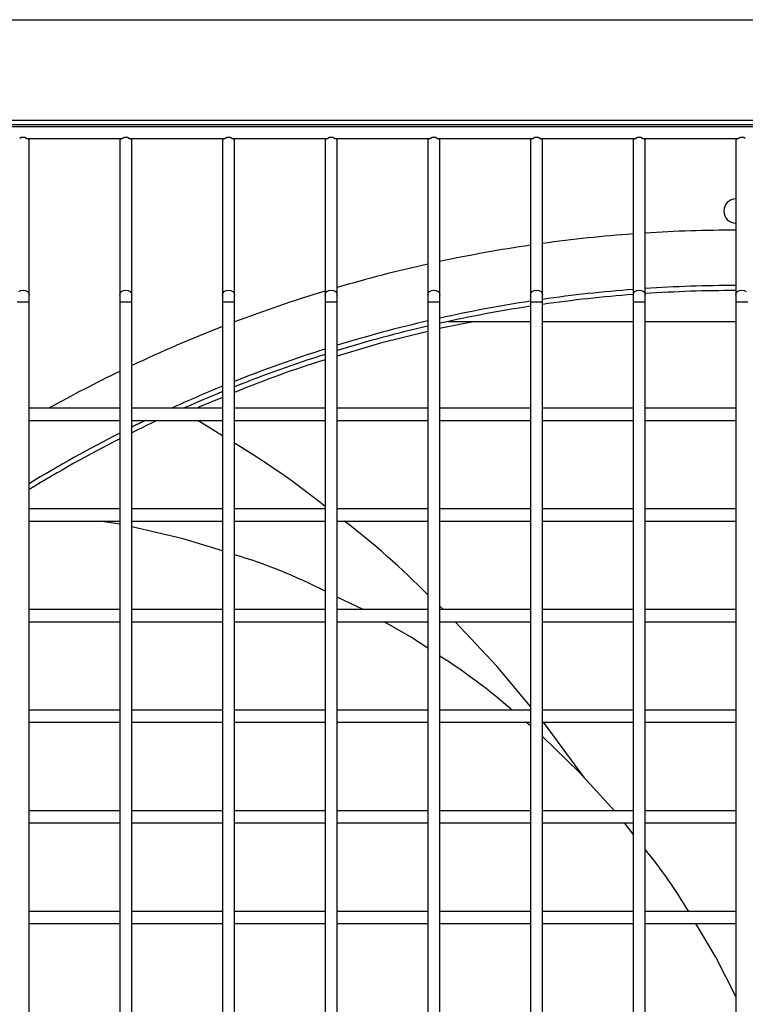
# Model space of a CAD drawing. Header units: millimetres. Extents: x 4 to 3534, y 14 to 98.
# Tile 51 of 161: x 17.5 to 17.68, y 60.549 to 60.793. Entities that reach past the tile are written whole.
import ezdxf

# ---------------------------------------------------------------- set-up
doc = ezdxf.new("R2010")
doc.units = ezdxf.units.MM
doc.header["$MEASUREMENT"] = 0
doc.layers.add('ARQ - EQUIPO CONDENSADORA', color=2, linetype='Continuous')

msp = doc.modelspace()

# ---------------------------------------------------------------- linework, layer by layer
at = {"layer": 'ARQ - EQUIPO CONDENSADORA', "color": 7, "linetype": 'Continuous'}
for p, q in [((17.20700417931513, 60.79321799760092), (18.1491041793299, 60.79321799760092)), ((17.20185317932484, 60.76717799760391), (18.15335317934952, 60.76717799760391)), ((17.32905417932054, 60.76821799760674), (18.0270541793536, 60.76821799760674)), ((17.3006031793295, 60.76667799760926), (17.98510317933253, 60.76667799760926)), ((17.50145263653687, 60.76367799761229), (17.52525372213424, 60.76367799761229)), ((17.50210317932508, 60.76317799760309), (17.50210317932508, 60.76367799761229)), ((17.50210317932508, 60.72480497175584), (17.50210317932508, 60.76317799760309)), ((17.52460317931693, 60.76367799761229), (17.52460317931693, 60.76317799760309)), ((17.52460317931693, 60.76317799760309), (17.52460317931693, 60.72480497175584)), ((17.52695263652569, 60.76367799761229), (17.55075372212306, 60.76367799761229)), ((17.527603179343, 60.76317799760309), (17.527603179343, 60.76367799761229)), ((17.527603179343, 60.72480497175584), (17.527603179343, 60.76317799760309)), ((17.55010317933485, 60.76367799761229), (17.55010317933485, 60.76317799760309)), ((17.55010317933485, 60.76317799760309), (17.55010317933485, 60.72480497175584)), ((17.55245263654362, 60.76367799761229), (17.57625372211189, 60.76367799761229)), ((17.55310317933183, 60.76317799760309), (17.55310317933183, 60.76367799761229)), ((17.55310317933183, 60.72480497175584), (17.55310317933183, 60.76317799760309)), ((17.57560317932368, 60.76367799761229), (17.57560317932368, 60.76317799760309)), ((17.57560317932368, 60.76317799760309), (17.57560317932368, 60.72480497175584)), ((17.57795263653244, 60.76367799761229), (17.60175372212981, 60.76367799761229)), ((17.57860317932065, 60.76317799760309), (17.57860317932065, 60.76367799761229)), ((17.57860317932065, 60.72480497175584), (17.57860317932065, 60.76317799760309)), ((17.60110317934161, 60.76367799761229), (17.60110317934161, 60.76317799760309)), ((17.60110317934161, 60.76317799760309), (17.60110317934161, 60.72480497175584)), ((17.60345263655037, 60.76367799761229), (17.62725372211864, 60.76367799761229)), ((17.60410317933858, 60.76317799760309), (17.60410317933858, 60.76367799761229)), ((17.60410317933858, 60.72480497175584), (17.60410317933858, 60.76317799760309)), ((17.62660317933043, 60.76367799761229), (17.62660317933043, 60.76317799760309)), ((17.62660317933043, 60.76317799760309), (17.62660317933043, 60.72480497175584)), ((17.6289526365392, 60.76367799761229), (17.65275372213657, 60.76367799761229)), ((17.6296031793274, 60.76317799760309), (17.6296031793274, 60.76367799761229)), ((17.6296031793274, 60.72480497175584), (17.6296031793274, 60.76317799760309)), ((17.65210317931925, 60.76367799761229), (17.65210317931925, 60.76317799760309)), ((17.65210317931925, 60.76317799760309), (17.65210317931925, 60.72480497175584)), ((17.65445263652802, 60.76367799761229), (17.67825372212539, 60.76367799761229)), ((17.65510317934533, 60.76317799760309), (17.65510317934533, 60.76367799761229)), ((17.65510317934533, 60.72480497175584), (17.65510317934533, 60.76317799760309)), ((17.67760317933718, 60.76367799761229), (17.67760317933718, 60.76317799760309)), ((17.67760317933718, 60.76317799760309), (17.67760317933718, 60.72480497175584)), ((17.49954251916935, 60.7256945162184), (17.50002915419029, 60.72596721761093)), ((17.50002915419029, 60.72596721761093), (17.50060317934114, 60.72606297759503)), ((17.50060317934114, 60.72606297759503), (17.501177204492, 60.72596721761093)), ((17.501177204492, 60.72596721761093), (17.50166383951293, 60.7256945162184)), ((17.50166383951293, 60.7256945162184), (17.50198899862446, 60.72528638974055)), ((17.52471736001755, 60.72528638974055), (17.52504251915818, 60.7256945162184)), ((17.52504251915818, 60.7256945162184), (17.52552915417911, 60.72596721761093)), ((17.52552915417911, 60.72596721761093), (17.52610317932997, 60.72606297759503)), ((17.52610317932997, 60.72606297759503), (17.52667720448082, 60.72596721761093)), ((17.52667720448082, 60.72596721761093), (17.52716383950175, 60.7256945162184)), ((17.52716383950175, 60.7256945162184), (17.52748899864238, 60.72528638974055)), ((17.55021736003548, 60.72528638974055), (17.550542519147, 60.7256945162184)), ((17.550542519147, 60.7256945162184), (17.55102915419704, 60.72596721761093)), ((17.55102915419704, 60.72596721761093), (17.55160317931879, 60.72606297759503)), ((17.55160317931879, 60.72606297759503), (17.55217720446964, 60.72596721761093)), ((17.55217720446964, 60.72596721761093), (17.55266383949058, 60.7256945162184)), ((17.55266383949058, 60.7256945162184), (17.55298899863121, 60.72528638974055)), ((17.5757173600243, 60.72528638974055), (17.57604251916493, 60.7256945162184)), ((17.57604251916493, 60.7256945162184), (17.57652915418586, 60.72596721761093)), ((17.57652915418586, 60.72596721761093), (17.57710317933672, 60.72606297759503)), ((17.57710317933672, 60.72606297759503), (17.57767720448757, 60.72596721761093)), ((17.57767720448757, 60.72596721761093), (17.57816383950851, 60.7256945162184)), ((17.57816383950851, 60.7256945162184), (17.57848899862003, 60.72528638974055)), ((17.60121736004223, 60.72528638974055), (17.60154251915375, 60.7256945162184)), ((17.60154251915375, 60.7256945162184), (17.60202915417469, 60.72596721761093)), ((17.60202915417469, 60.72596721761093), (17.60260317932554, 60.72606297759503)), ((17.60260317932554, 60.72606297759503), (17.6031772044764, 60.72596721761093)), ((17.6031772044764, 60.72596721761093), (17.60366383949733, 60.7256945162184)), ((17.60366383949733, 60.7256945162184), (17.60398899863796, 60.72528638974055)), ((17.62671736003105, 60.72528638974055), (17.62704251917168, 60.7256945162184)), ((17.62704251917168, 60.7256945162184), (17.62752915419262, 60.72596721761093)), ((17.62752915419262, 60.72596721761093), (17.62810317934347, 60.72606297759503)), ((17.62810317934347, 60.72606297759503), (17.62867720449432, 60.72596721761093)), ((17.62867720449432, 60.72596721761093), (17.62916383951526, 60.7256945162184)), ((17.62916383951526, 60.7256945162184), (17.62948899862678, 60.72528638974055)), ((17.65221736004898, 60.72528638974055), (17.65254251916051, 60.7256945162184)), ((17.65254251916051, 60.7256945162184), (17.65302915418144, 60.72596721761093)), ((17.65302915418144, 60.72596721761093), (17.65360317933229, 60.72606297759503)), ((17.65360317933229, 60.72606297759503), (17.65417720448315, 60.72596721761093)), ((17.65417720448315, 60.72596721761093), (17.65466383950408, 60.7256945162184)), ((17.65466383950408, 60.7256945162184), (17.65498899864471, 60.72528638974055)), ((17.6777173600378, 60.72528638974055), (17.67804251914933, 60.7256945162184)), ((17.67804251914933, 60.7256945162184), (17.67852915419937, 60.72596721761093)), ((17.67852915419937, 60.72596721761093), (17.67910317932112, 60.72606297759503)), ((17.67910317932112, 60.72606297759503), (17.67967720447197, 60.72596721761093)), ((17.67967720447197, 60.72596721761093), (17.68016383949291, 60.7256945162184)), ((17.4991031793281, 60.72312763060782), (17.50060317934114, 60.72312763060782)), ((17.50060317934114, 60.72312763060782), (17.50210317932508, 60.72312763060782)), ((17.50198899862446, 60.72528638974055), (17.50210317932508, 60.72480497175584)), ((17.50210317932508, 60.72312763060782), (17.50210317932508, 60.72480497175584)), ((17.50210317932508, 60.69517799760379), (17.50210317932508, 60.72312763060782)), ((17.52460317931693, 60.72480497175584), (17.52471736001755, 60.72528638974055)), ((17.52460317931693, 60.72480497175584), (17.52460317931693, 60.72312763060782)), ((17.52460317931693, 60.72312763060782), (17.52460317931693, 60.6951785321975)), ((17.52460317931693, 60.72312763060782), (17.52610317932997, 60.72312763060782)), ((17.52610317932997, 60.72312763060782), (17.527603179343, 60.72312763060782)), ((17.52748899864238, 60.72528638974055), (17.527603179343, 60.72480497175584)), ((17.527603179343, 60.72312763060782), (17.527603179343, 60.72480497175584)), ((17.527603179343, 60.69517799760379), (17.527603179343, 60.72312763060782)), ((17.55010317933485, 60.72480497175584), (17.55021736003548, 60.72528638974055)), ((17.55010317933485, 60.72480497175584), (17.55010317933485, 60.72312763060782)), ((17.55010317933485, 60.72312763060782), (17.55010317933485, 60.6951785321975)), ((17.55010317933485, 60.72312763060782), (17.55160317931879, 60.72312763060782)), ((17.55160317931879, 60.72312763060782), (17.55310317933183, 60.72312763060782)), ((17.55298899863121, 60.72528638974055), (17.55310317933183, 60.72480497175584)), ((17.55310317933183, 60.72312763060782), (17.55310317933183, 60.72480497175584)), ((17.55310317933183, 60.69517799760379), (17.55310317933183, 60.72312763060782)), ((17.57560317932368, 60.72480497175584), (17.5757173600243, 60.72528638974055)), ((17.57560317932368, 60.72480497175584), (17.57560317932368, 60.72312763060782)), ((17.57560317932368, 60.72312763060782), (17.57560317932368, 60.6951785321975)), ((17.57560317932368, 60.72312763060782), (17.57710317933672, 60.72312763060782)), ((17.57710317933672, 60.72312763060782), (17.57860317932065, 60.72312763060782)), ((17.57848899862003, 60.72528638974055), (17.57860317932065, 60.72480497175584)), ((17.57860317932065, 60.72312763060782), (17.57860317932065, 60.72480497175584)), ((17.57860317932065, 60.69517799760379), (17.57860317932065, 60.72312763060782)), ((17.60110317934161, 60.72480497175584), (17.60121736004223, 60.72528638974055)), ((17.60110317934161, 60.72480497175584), (17.60110317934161, 60.72312763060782)), ((17.60110317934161, 60.72312763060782), (17.60110317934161, 60.6951785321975)), ((17.60110317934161, 60.72312763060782), (17.60260317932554, 60.72312763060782)), ((17.60260317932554, 60.72312763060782), (17.60410317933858, 60.72312763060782)), ((17.60398899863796, 60.72528638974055), (17.60410317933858, 60.72480497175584)), ((17.60410317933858, 60.72312763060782), (17.60410317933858, 60.72480497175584)), ((17.60410317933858, 60.69517799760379), (17.60410317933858, 60.72312763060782)), ((17.62660317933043, 60.72480497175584), (17.62671736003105, 60.72528638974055)), ((17.62660317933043, 60.72480497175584), (17.62660317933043, 60.72312763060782)), ((17.62660317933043, 60.72312763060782), (17.62660317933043, 60.6951785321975)), ((17.62660317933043, 60.72312763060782), (17.62810317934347, 60.72312763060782)), ((17.62810317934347, 60.72312763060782), (17.6296031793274, 60.72312763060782)), ((17.62948899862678, 60.72528638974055), (17.6296031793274, 60.72480497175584)), ((17.6296031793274, 60.72312763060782), (17.6296031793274, 60.72480497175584)), ((17.6296031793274, 60.69517799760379), (17.6296031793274, 60.72312763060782)), ((17.65210317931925, 60.72480497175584), (17.65221736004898, 60.72528638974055)), ((17.65210317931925, 60.72480497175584), (17.65210317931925, 60.72312763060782)), ((17.65210317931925, 60.72312763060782), (17.65210317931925, 60.6951785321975)), ((17.65210317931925, 60.72312763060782), (17.65360317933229, 60.72312763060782)), ((17.65360317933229, 60.72312763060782), (17.65510317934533, 60.72312763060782)), ((17.65498899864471, 60.72528638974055), (17.65510317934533, 60.72480497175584)), ((17.65510317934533, 60.72312763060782), (17.65510317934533, 60.72480497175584)), ((17.65510317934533, 60.69517799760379), (17.65510317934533, 60.72312763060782)), ((17.67760317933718, 60.72480497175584), (17.6777173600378, 60.72528638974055)), ((17.67760317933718, 60.72480497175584), (17.67760317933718, 60.72312763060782)), ((17.67760317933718, 60.72312763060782), (17.67760317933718, 60.6951785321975)), ((17.67760317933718, 60.72312763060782), (17.67910317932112, 60.72312763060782)), ((17.67910317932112, 60.72312763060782), (17.68060317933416, 60.72312763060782)), ((17.612869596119, 60.71827199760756), (17.60441414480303, 60.71658319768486)), ((17.60626422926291, 60.71827199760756), (17.62660317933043, 60.71827199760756)), ((17.6296031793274, 60.71827199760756), (17.65210317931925, 60.71827199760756)), ((17.65510317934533, 60.71827199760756), (17.67760317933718, 60.71827199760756)), ((17.60110317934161, 60.71576117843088), (17.58936196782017, 60.71284616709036)), ((17.60441414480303, 60.71658319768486), (17.60410317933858, 60.71650599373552)), ((17.58936196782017, 60.71284616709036), (17.57860317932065, 60.70963235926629)), ((17.55010317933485, 60.69936782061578), (17.54443853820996, 60.69707236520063)), ((17.52460317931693, 60.69667799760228), (17.50210317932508, 60.69667799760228)), ((17.55010317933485, 60.69667799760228), (17.527603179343, 60.69667799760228)), ((17.54388984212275, 60.69671852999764), (17.54385777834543, 60.69667799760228)), ((17.54443853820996, 60.69707236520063), (17.54388984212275, 60.69671852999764)), ((17.57560317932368, 60.69667799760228), (17.55310317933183, 60.69667799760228)), ((17.60110317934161, 60.69667799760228), (17.57860317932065, 60.69667799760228)), ((17.62660317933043, 60.69667799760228), (17.60410317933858, 60.69667799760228)), ((17.65210317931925, 60.69667799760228), (17.6296031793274, 60.69667799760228)), ((17.67760317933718, 60.69667799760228), (17.65510317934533, 60.69667799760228)), ((17.50210317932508, 60.67017799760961), (17.50210317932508, 60.69517799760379)), ((17.50210317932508, 60.69367799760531), (17.52460317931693, 60.69367799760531)), ((17.52460317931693, 60.6951785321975), (17.52460317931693, 60.67017853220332)), ((17.527603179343, 60.67017799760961), (17.527603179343, 60.69517799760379)), ((17.527603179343, 60.69367799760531), (17.55010317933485, 60.69367799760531)), ((17.54400076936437, 60.69367799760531), (17.54422326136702, 60.69351110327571)), ((17.55010317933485, 60.68986963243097), (17.54422326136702, 60.69351110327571)), ((17.55010317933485, 60.6951785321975), (17.55010317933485, 60.67017853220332)), ((17.55310317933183, 60.67017799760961), (17.55310317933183, 60.69517799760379)), ((17.55310317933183, 60.69367799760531), (17.57560317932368, 60.69367799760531)), ((17.57560317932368, 60.6951785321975), (17.57560317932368, 60.67017853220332)), ((17.57860317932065, 60.67017799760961), (17.57860317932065, 60.69517799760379)), ((17.57860317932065, 60.69367799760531), (17.60110317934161, 60.69367799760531)), ((17.60110317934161, 60.6951785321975), (17.60110317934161, 60.67017853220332)), ((17.60410317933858, 60.67017799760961), (17.60410317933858, 60.69517799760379)), ((17.60410317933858, 60.69367799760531), (17.62660317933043, 60.69367799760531)), ((17.62660317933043, 60.6951785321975), (17.62660317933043, 60.67017853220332)), ((17.6296031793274, 60.67017799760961), (17.6296031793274, 60.69517799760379)), ((17.6296031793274, 60.69367799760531), (17.65210317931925, 60.69367799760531)), ((17.65210317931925, 60.6951785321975), (17.65210317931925, 60.67017853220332)), ((17.65510317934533, 60.67017799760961), (17.65510317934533, 60.69517799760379)), ((17.65510317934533, 60.69367799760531), (17.67760317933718, 60.69367799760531)), ((17.67760317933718, 60.6951785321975), (17.67760317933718, 60.67017853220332)), ((17.52460317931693, 60.6716779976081), (17.50210317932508, 60.6716779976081)), ((17.55010317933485, 60.6716779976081), (17.527603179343, 60.6716779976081)), ((17.57560317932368, 60.6716779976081), (17.55310317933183, 60.6716779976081)), ((17.60110317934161, 60.6716779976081), (17.57860317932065, 60.6716779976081)), ((17.62660317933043, 60.6716779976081), (17.60410317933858, 60.6716779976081)), ((17.65210317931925, 60.6716779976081), (17.6296031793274, 60.6716779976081)), ((17.67760317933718, 60.6716779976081), (17.65510317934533, 60.6716779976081)), ((17.50210317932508, 60.64517799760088), (17.50210317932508, 60.67017799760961)), ((17.52460317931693, 60.67017853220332), (17.52460317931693, 60.64517853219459)), ((17.527603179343, 60.64517799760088), (17.527603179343, 60.67017799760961)), ((17.55010317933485, 60.67017853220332), (17.55010317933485, 60.64517853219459)), ((17.55310317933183, 60.64517799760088), (17.55310317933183, 60.67017799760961)), ((17.57560317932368, 60.67017853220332), (17.57560317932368, 60.64517853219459)), ((17.57860317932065, 60.64517799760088), (17.57860317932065, 60.67017799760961)), ((17.60110317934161, 60.67017853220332), (17.60110317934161, 60.64517853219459)), ((17.60410317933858, 60.64517799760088), (17.60410317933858, 60.67017799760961)), ((17.62660317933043, 60.67017853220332), (17.62660317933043, 60.64517853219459)), ((17.6296031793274, 60.64517799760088), (17.6296031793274, 60.67017799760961)), ((17.65210317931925, 60.67017853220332), (17.65210317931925, 60.64517853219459)), ((17.65510317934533, 60.64517799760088), (17.65510317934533, 60.67017799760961)), ((17.67760317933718, 60.67017853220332), (17.67760317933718, 60.64517853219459)), ((17.50210317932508, 60.66867799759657), (17.52460317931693, 60.66867799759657)), ((17.52460317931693, 60.66788928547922), (17.51968067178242, 60.66867799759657)), ((17.527603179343, 60.66867799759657), (17.55010317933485, 60.66867799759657)), ((17.54036780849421, 60.66427071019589), (17.527603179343, 60.66721849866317)), ((17.55310317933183, 60.66867799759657), (17.57560317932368, 60.66867799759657)), ((17.57860317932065, 60.66867799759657), (17.60110317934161, 60.66867799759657)), ((17.60410317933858, 60.66867799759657), (17.62660317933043, 60.66867799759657)), ((17.6296031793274, 60.66867799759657), (17.65210317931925, 60.66867799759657)), ((17.65510317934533, 60.66867799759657), (17.67760317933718, 60.66867799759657)), ((17.55010317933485, 60.66124774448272), (17.54036780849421, 60.66427071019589)), ((17.58502718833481, 60.64667799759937), (17.57860317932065, 60.64978022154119)), ((17.60496627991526, 60.64667799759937), (17.60410317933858, 60.6474942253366)), ((17.52460317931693, 60.64667799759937), (17.50210317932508, 60.64667799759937)), ((17.50210317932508, 60.6201779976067), (17.50210317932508, 60.64517799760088)), ((17.52460317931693, 60.64517853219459), (17.52460317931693, 60.62017853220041)), ((17.55010317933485, 60.64667799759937), (17.527603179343, 60.64667799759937)), ((17.527603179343, 60.6201779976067), (17.527603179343, 60.64517799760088)), ((17.55010317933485, 60.64517853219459), (17.55010317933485, 60.62017853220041)), ((17.57560317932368, 60.64667799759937), (17.55310317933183, 60.64667799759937)), ((17.55310317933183, 60.6201779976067), (17.55310317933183, 60.64517799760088)), ((17.57560317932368, 60.64517853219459), (17.57560317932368, 60.62017853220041)), ((17.60110317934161, 60.64667799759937), (17.57860317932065, 60.64667799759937)), ((17.57860317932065, 60.6201779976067), (17.57860317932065, 60.64517799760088)), ((17.60110317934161, 60.64517853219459), (17.60110317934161, 60.62017853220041)), ((17.62660317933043, 60.64667799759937), (17.60410317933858, 60.64667799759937)), ((17.60410317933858, 60.6201779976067), (17.60410317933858, 60.64517799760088)), ((17.62660317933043, 60.64517853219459), (17.62660317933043, 60.62017853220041)), ((17.65210317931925, 60.64667799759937), (17.6296031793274, 60.64667799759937)), ((17.6296031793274, 60.6201779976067), (17.6296031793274, 60.64517799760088)), ((17.65210317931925, 60.64517853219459), (17.65210317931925, 60.62017853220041)), ((17.67760317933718, 60.64667799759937), (17.65510317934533, 60.64667799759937)), ((17.65510317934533, 60.6201779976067), (17.65510317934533, 60.64517799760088)), ((17.67760317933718, 60.64517853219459), (17.67760317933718, 60.62017853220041)), ((17.50210317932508, 60.6436779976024), (17.52460317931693, 60.6436779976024)), ((17.527603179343, 60.6436779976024), (17.55010317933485, 60.6436779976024)), ((17.55310317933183, 60.6436779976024), (17.57560317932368, 60.6436779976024)), ((17.57860317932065, 60.6436779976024), (17.60110317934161, 60.6436779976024)), ((17.5967946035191, 60.63995057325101), (17.59028501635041, 60.6436779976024)), ((17.60410317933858, 60.6436779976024), (17.62660317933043, 60.6436779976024)), ((17.61828626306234, 60.63259441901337), (17.60788541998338, 60.6436779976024)), ((17.6296031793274, 60.6436779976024), (17.65210317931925, 60.6436779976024)), ((17.65510317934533, 60.6436779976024), (17.67760317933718, 60.6436779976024)), ((17.60110317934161, 60.63710956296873), (17.5967946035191, 60.63995057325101)), ((17.62660317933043, 60.62260038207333), (17.61828626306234, 60.63259441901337)), ((17.52460317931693, 60.62167799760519), (17.50210317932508, 60.62167799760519)), ((17.50210317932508, 60.59517799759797), (17.50210317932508, 60.6201779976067)), ((17.52460317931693, 60.62017853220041), (17.52460317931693, 60.59517853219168)), ((17.55010317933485, 60.62167799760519), (17.527603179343, 60.62167799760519)), ((17.527603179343, 60.59517799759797), (17.527603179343, 60.6201779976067)), ((17.55010317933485, 60.62017853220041), (17.55010317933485, 60.59517853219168)), ((17.57560317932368, 60.62167799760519), (17.55310317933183, 60.62167799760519)), ((17.55310317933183, 60.59517799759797), (17.55310317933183, 60.6201779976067)), ((17.57560317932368, 60.62017853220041), (17.57560317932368, 60.59517853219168)), ((17.60110317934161, 60.62167799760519), (17.57860317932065, 60.62167799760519)), ((17.57860317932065, 60.59517799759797), (17.57860317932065, 60.6201779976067)), ((17.60110317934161, 60.62017853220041), (17.60110317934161, 60.59517853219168)), ((17.62660317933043, 60.62167799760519), (17.60410317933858, 60.62167799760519)), ((17.60410317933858, 60.59517799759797), (17.60410317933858, 60.6201779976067)), ((17.62660317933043, 60.62017853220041), (17.62660317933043, 60.59517853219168)), ((17.65210317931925, 60.62167799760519), (17.6296031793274, 60.62167799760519)), ((17.6296031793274, 60.59517799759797), (17.6296031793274, 60.6201779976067)), ((17.65210317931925, 60.62017853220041), (17.65210317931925, 60.59517853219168)), ((17.67760317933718, 60.62167799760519), (17.65510317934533, 60.62167799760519)), ((17.65510317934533, 60.59517799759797), (17.65510317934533, 60.6201779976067)), ((17.67760317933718, 60.62017853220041), (17.67760317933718, 60.59517853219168)), ((17.50210317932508, 60.61867799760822), (17.52460317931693, 60.61867799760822)), ((17.527603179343, 60.61867799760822), (17.55010317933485, 60.61867799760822)), ((17.55310317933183, 60.61867799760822), (17.57560317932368, 60.61867799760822)), ((17.57860317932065, 60.61867799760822), (17.60110317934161, 60.61867799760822)), ((17.60410317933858, 60.61867799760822), (17.62660317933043, 60.61867799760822)), ((17.62660317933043, 60.61778219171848), (17.6255549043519, 60.61867799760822)), ((17.6296031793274, 60.61867799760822), (17.65210317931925, 60.61867799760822)), ((17.64003506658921, 60.60488026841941), (17.62986494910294, 60.61867799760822)), ((17.65510317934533, 60.61867799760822), (17.67760317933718, 60.61867799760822)), ((17.63881494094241, 60.60623151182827), (17.6296031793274, 60.61516681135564)), ((17.64744143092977, 60.59667799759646), (17.63881494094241, 60.60623151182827)), ((17.52460317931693, 60.59667799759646), (17.50210317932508, 60.59667799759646)), ((17.55010317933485, 60.59667799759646), (17.527603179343, 60.59667799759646)), ((17.57560317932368, 60.59667799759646), (17.55310317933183, 60.59667799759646)), ((17.60110317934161, 60.59667799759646), (17.57860317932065, 60.59667799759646)), ((17.62660317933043, 60.59667799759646), (17.60410317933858, 60.59667799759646)), ((17.65210317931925, 60.59667799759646), (17.6296031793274, 60.59667799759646)), ((17.67760317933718, 60.59667799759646), (17.65510317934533, 60.59667799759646)), ((17.50210317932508, 60.57017799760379), (17.50210317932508, 60.59517799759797)), ((17.50210317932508, 60.59367799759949), (17.52460317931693, 60.59367799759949)), ((17.52460317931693, 60.59517853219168), (17.52460317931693, 60.5701785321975)), ((17.527603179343, 60.57017799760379), (17.527603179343, 60.59517799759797)), ((17.527603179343, 60.59367799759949), (17.55010317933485, 60.59367799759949)), ((17.55010317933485, 60.59517853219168), (17.55010317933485, 60.5701785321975)), ((17.55310317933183, 60.57017799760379), (17.55310317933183, 60.59517799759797)), ((17.55310317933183, 60.59367799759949), (17.57560317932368, 60.59367799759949)), ((17.57560317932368, 60.59517853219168), (17.57560317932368, 60.5701785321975)), ((17.57860317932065, 60.57017799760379), (17.57860317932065, 60.59517799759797)), ((17.57860317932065, 60.59367799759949), (17.60110317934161, 60.59367799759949)), ((17.60110317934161, 60.59517853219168), (17.60110317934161, 60.5701785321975)), ((17.60410317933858, 60.57017799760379), (17.60410317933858, 60.59517799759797)), ((17.60410317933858, 60.59367799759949), (17.62660317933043, 60.59367799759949)), ((17.62660317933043, 60.59517853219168), (17.62660317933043, 60.5701785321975)), ((17.6296031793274, 60.57017799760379), (17.6296031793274, 60.59517799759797)), ((17.6296031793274, 60.59367799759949), (17.65210317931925, 60.59367799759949)), ((17.65210317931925, 60.5909190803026), (17.64992841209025, 60.59367799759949)), ((17.65210317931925, 60.59517853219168), (17.65210317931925, 60.5701785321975)), ((17.65510317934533, 60.57017799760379), (17.65510317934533, 60.59517799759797)), ((17.65510317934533, 60.59367799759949), (17.67760317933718, 60.59367799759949)), ((17.67760317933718, 60.59517853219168), (17.67760317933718, 60.5701785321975)), ((17.52460317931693, 60.57167799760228), (17.50210317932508, 60.57167799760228)), ((17.55010317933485, 60.57167799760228), (17.527603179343, 60.57167799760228)), ((17.57560317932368, 60.57167799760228), (17.55310317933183, 60.57167799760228)), ((17.60110317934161, 60.57167799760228), (17.57860317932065, 60.57167799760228)), ((17.62660317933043, 60.57167799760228), (17.60410317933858, 60.57167799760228)), ((17.65210317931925, 60.57167799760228), (17.6296031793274, 60.57167799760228)), ((17.67760317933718, 60.57167799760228), (17.65510317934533, 60.57167799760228)), ((17.50210317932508, 60.54517799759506), (17.50210317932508, 60.57017799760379)), ((17.52460317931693, 60.5701785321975), (17.52460317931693, 60.54517853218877)), ((17.527603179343, 60.54517799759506), (17.527603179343, 60.57017799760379)), ((17.55010317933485, 60.5701785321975), (17.55010317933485, 60.54517853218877)), ((17.55310317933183, 60.54517799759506), (17.55310317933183, 60.57017799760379)), ((17.57560317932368, 60.5701785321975), (17.57560317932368, 60.54517853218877)), ((17.57860317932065, 60.54517799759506), (17.57860317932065, 60.57017799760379)), ((17.60110317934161, 60.5701785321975), (17.60110317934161, 60.54517853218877)), ((17.60410317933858, 60.54517799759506), (17.60410317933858, 60.57017799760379)), ((17.62660317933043, 60.5701785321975), (17.62660317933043, 60.54517853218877)), ((17.6296031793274, 60.54517799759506), (17.6296031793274, 60.57017799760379)), ((17.65210317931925, 60.5701785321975), (17.65210317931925, 60.54517853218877)), ((17.65510317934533, 60.54517799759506), (17.65510317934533, 60.57017799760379)), ((17.67760317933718, 60.5701785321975), (17.67760317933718, 60.54517853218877)), ((17.50210317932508, 60.56867799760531), (17.52460317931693, 60.56867799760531)), ((17.527603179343, 60.56867799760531), (17.55010317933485, 60.56867799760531)), ((17.55310317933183, 60.56867799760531), (17.57560317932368, 60.56867799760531)), ((17.57860317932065, 60.56867799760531), (17.60110317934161, 60.56867799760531)), ((17.60410317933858, 60.56867799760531), (17.62660317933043, 60.56867799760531)), ((17.6296031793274, 60.56867799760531), (17.65210317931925, 60.56867799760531)), ((17.65510317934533, 60.56867799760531), (17.67760317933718, 60.56867799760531)), ((17.67262619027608, 60.56036313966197), (17.66768309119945, 60.56867799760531)), ((17.67760317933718, 60.55057043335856), (17.67262619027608, 60.56036313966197))]:
    msp.add_line(p, q, dxfattribs=at)
for centre, radius, start, end in [((17.50060317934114, 60.76268778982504), 0.001304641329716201, 49.37510820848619, 130.6248916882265), ((17.5014792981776, 60.76313359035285), 0.0006254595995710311, 4.071391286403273, 60.50649775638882), ((17.52522706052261, 60.7631335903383), 0.0006254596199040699, 119.4935027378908, 175.9286014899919), ((17.52610317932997, 60.76268778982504), 0.001304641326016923, 49.37510820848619, 130.624891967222), ((17.52697929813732, 60.7631335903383), 0.0006254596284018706, 4.071392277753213, 60.50649630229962), ((17.55072706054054, 60.76313359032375), 0.0006254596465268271, 119.4935043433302, 175.9286038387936), ((17.55160317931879, 60.76268778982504), 0.001304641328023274, 49.37510818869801, 130.6248917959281), ((17.55247929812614, 60.76313359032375), 0.0006254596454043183, 4.071392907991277, 60.50649545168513), ((17.57622706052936, 60.7631335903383), 0.000625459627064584, 119.4935036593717, 175.9286081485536), ((17.57710317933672, 60.76268778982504), 0.001304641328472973, 49.37510826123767, 130.6248918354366), ((17.57797929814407, 60.76313359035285), 0.0006254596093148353, 4.071391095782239, 60.50649721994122), ((17.60172706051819, 60.76313359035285), 0.0006254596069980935, 119.4935026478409, 175.9286088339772), ((17.60260317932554, 60.76268778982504), 0.001304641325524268, 49.37510805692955, 130.6248918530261), ((17.6034792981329, 60.7631335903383), 0.0006254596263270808, 4.071391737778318, 60.50649637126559), ((17.62722706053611, 60.76313359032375), 0.0006254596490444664, 119.4935047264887, 175.9286068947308), ((17.62810317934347, 60.76268778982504), 0.001304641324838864, 49.37510803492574, 130.6248918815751), ((17.62897929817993, 60.7631335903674), 0.0006254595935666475, 4.071390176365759, 60.50649798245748), ((17.65272706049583, 60.76313359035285), 0.0006254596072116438, 119.493502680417, 175.9286090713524), ((17.65360317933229, 60.76268778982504), 0.001304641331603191, 49.37510831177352, 130.624891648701), ((17.65447929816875, 60.76313359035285), 0.0006254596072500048, 4.071390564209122, 60.50649728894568), ((17.67822706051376, 60.7631335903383), 0.0006254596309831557, 119.4935036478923, 175.9286054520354), ((17.67910317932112, 60.76268778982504), 0.001304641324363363, 49.37510806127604, 130.6248919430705), ((17.6776041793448, 60.74567699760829), 0.003000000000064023, 90.01909859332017, 269.9809014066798), ((17.6776041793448, 60.38967699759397), 0.3512500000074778, 94.16337728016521, 97.85448476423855), ((17.6776041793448, 60.38967699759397), 0.3512500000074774, 90.00016311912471, 93.67287036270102), ((17.6776041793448, 60.38967699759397), 0.3512500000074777, 98.34877848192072, 102.0787271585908), ((17.6776041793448, 60.38967699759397), 0.3512500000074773, 102.5796402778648, 106.3708514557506), ((17.6776041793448, 60.38967699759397), 0.3512500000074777, 106.8815640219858, 110.759816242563), ((17.6776041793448, 60.38967699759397), 0.3375000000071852, 94.3333141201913, 98.17662864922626), ((17.6776041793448, 60.38967699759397), 0.3375000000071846, 90, 93.82272387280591), ((17.6776041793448, 60.38967699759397), 0.336250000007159, 90, 93.83695598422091), ((17.6776041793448, 60.38967699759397), 0.3375000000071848, 98.69149429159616, 102.5787185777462), ((17.6776041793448, 60.38967699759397), 0.3362500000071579, 94.3494540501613, 98.20723425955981), ((17.6776041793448, 60.38967699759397), 0.3362500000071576, 98.72405623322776, 102.6262500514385), ((17.6776041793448, 60.38967699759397), 0.3375000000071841, 103.101077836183, 107.0578011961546), ((17.6776041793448, 60.38967699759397), 0.3512500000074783, 111.2840695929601, 115.2804345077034), ((17.6776041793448, 60.38967699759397), 0.3362500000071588, 103.1506526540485, 107.1231669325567), ((17.6776041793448, 60.38967699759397), 0.3375000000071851, 107.5913020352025, 111.6472911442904), ((17.6776041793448, 60.38967699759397), 0.3362500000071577, 107.6588452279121, 111.7318502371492), ((17.64348537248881, 60.48626960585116), 0.2325927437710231, 106.9687455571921, 112.8665204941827), ((17.6776041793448, 60.38967699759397), 0.3512500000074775, 115.8228447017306, 119.0703005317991), ((17.6776041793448, 60.38967699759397), 0.3375000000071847, 112.1962842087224, 114.5453721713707), ((17.6776041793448, 60.38967699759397), 0.336250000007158, 112.2832168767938, 114.0747375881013), ((17.6776041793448, 60.38967699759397), 0.3375000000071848, 115.7440033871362, 116.3879894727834), ((17.6776041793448, 60.38967699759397), 0.3362500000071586, 115.2987070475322, 116.4937141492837), ((17.6776041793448, 60.38967699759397), 0.3375000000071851, 116.9579395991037, 121.3324502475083), ((17.6776041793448, 60.38967699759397), 0.3362500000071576, 117.0663215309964, 121.4622083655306), ((17.44635787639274, 60.51120897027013), 0.2065278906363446, 51.25901756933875, 58.87836649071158), ((17.4652134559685, 60.51738261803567), 0.1901088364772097, 44.37322059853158, 52.73425136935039), ((17.51564146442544, 60.53516252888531), 0.1306400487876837, 62.67842247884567, 73.33620534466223), ((17.52552629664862, 60.51165373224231), 0.146359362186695, 48.74137424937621, 57.52874827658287), ((17.55076640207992, 60.50263977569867), 0.1342457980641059, 30.94849176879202, 38.99444025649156)]:
    msp.add_arc(centre, radius, start, end, dxfattribs=at)

doc.saveas('drawing.dxf')
